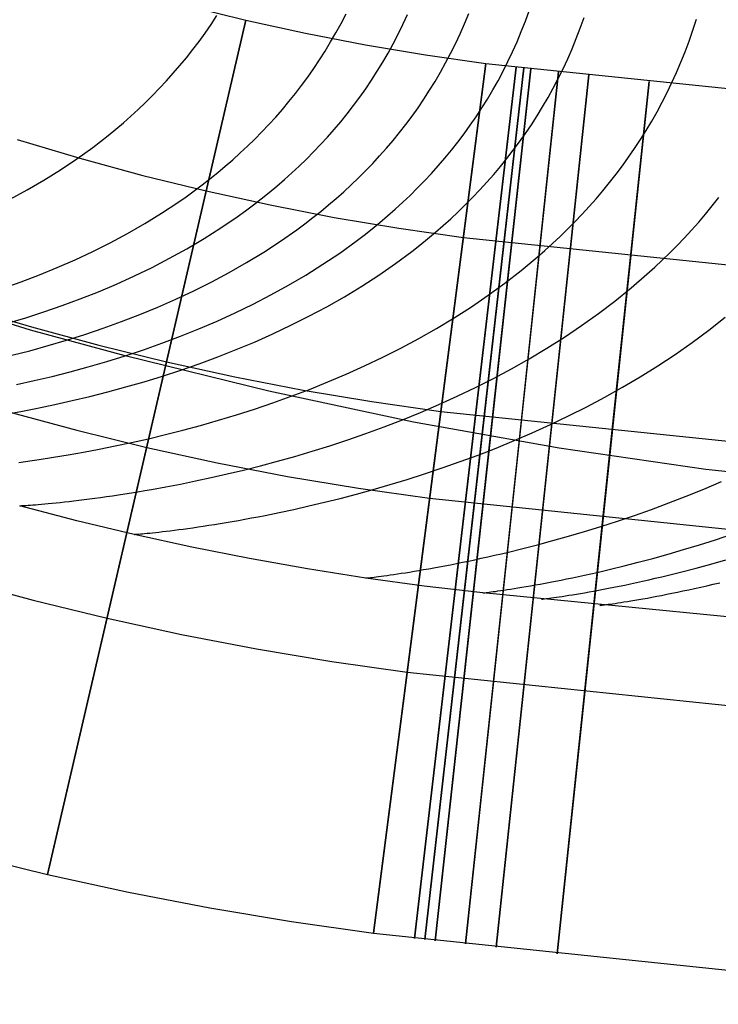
# Model space of a CAD drawing. Extents: x -310 to 431, y -269 to 264.
# Tile 7 of 64: x -209 to -189, y -260 to -232. Entities that reach past the tile are written whole.
import ezdxf

# ---------------------------------------------------------------- set-up
doc = ezdxf.new("R2010")
doc.units = 0
doc.layers.add('PREDEFINITO', color=7, linetype='CONTINUOUS')

msp = doc.modelspace()

# ---------------------------------------------------------------- linework, layer by layer
at = {"layer": 'PREDEFINITO'}
for p, q in [((-204.46, -231.449, 430), (-202.771, -231.863, 430)), ((-204.46, -231.449, 393), (-202.771, -231.863, 393)), ((-204.46, -231.449, 411.5), (-202.771, -231.863, 411.5)), ((-203.765, -231.987, 460.11), (-203.6, -231.737, 460.157)), ((-200.056, -231.956, 460.251), (-199.914, -231.682, 460.293)), ((-198.293, -231.988, 460.299), (-198.162, -231.706, 460.338)), ((-196.539, -231.97, 460.346), (-196.419, -231.678, 460.384)), ((-194.804, -231.898, 460.394), (-194.694, -231.598, 460.431)), ((-202.771, -231.863, 393), (-208.421, -256.216, 393)), ((-205.031, -241.604, 430), (-202.771, -231.863, 430)), ((-203.934, -232.232, 460.063), (-203.765, -231.987, 460.11)), ((-202.771, -231.863, 430), (-201.072, -232.235, 430)), ((-202.771, -231.863, 393), (-201.072, -232.235, 393)), ((-202.771, -231.863, 411.5), (-201.072, -232.235, 411.5)), ((-202.771, -231.863, 430), (-202.771, -231.863, 393)), ((-200.203, -232.224, 460.208), (-200.056, -231.956, 460.251)), ((-198.43, -232.265, 460.257), (-198.293, -231.988, 460.299)), ((-196.665, -232.256, 460.306), (-196.539, -231.97, 460.346)), ((-194.919, -232.193, 460.355), (-194.804, -231.898, 460.394)), ((-193.238, -232.093, 460.403), (-193.13, -231.79, 460.44)), ((-190.027, -232.154, 460.458), (-189.925, -231.841, 460.495)), ((-204.107, -232.472, 460.013), (-203.934, -232.232, 460.063)), ((-201.072, -232.235, 430), (-199.364, -232.565, 430)), ((-201.072, -232.235, 393), (-199.364, -232.565, 393)), ((-201.072, -232.235, 411.5), (-199.364, -232.565, 411.5)), ((-200.354, -232.487, 460.164), (-200.203, -232.224, 460.208)), ((-198.572, -232.537, 460.214), (-198.43, -232.265, 460.257)), ((-196.797, -232.537, 460.264), (-196.665, -232.256, 460.306)), ((-195.041, -232.482, 460.315), (-194.919, -232.193, 460.355)), ((-193.352, -232.39, 460.364), (-193.238, -232.093, 460.403)), ((-190.135, -232.462, 460.42), (-190.027, -232.154, 460.458)), ((-204.285, -232.706, 459.962), (-204.107, -232.472, 460.013)), ((-200.511, -232.745, 460.118), (-200.354, -232.487, 460.164)), ((-199.364, -232.565, 430), (-197.65, -232.852, 430)), ((-199.364, -232.565, 393), (-197.65, -232.852, 393)), ((-199.364, -232.565, 411.5), (-197.65, -232.852, 411.5)), ((-198.719, -232.804, 460.17), (-198.572, -232.537, 460.214)), ((-196.934, -232.812, 460.221), (-196.797, -232.537, 460.264)), ((-195.168, -232.767, 460.273), (-195.041, -232.482, 460.315)), ((-193.473, -232.683, 460.324), (-193.352, -232.39, 460.364)), ((-190.248, -232.764, 460.381), (-190.135, -232.462, 460.42)), ((-204.466, -232.936, 459.909), (-204.285, -232.706, 459.962)), ((-200.672, -232.997, 460.07), (-200.511, -232.745, 460.118)), ((-198.871, -233.066, 460.124), (-198.719, -232.804, 460.17)), ((-197.65, -232.852, 430), (-195.93, -233.097, 430)), ((-197.65, -232.852, 393), (-195.93, -233.097, 393)), ((-197.65, -232.852, 411.5), (-195.93, -233.097, 411.5)), ((-197.076, -233.083, 460.177), (-196.934, -232.812, 460.221)), ((-195.3, -233.046, 460.23), (-195.168, -232.767, 460.273)), ((-193.598, -232.971, 460.282), (-193.473, -232.683, 460.324)), ((-190.368, -233.062, 460.34), (-190.248, -232.764, 460.381)), ((-204.84, -233.38, 459.798), (-204.651, -233.161, 459.854)), ((-204.651, -233.161, 459.854), (-204.466, -232.936, 459.909)), ((-200.838, -233.245, 460.021), (-200.672, -232.997, 460.07)), ((-195.93, -233.097, 393), (-199.136, -257.89, 393)), ((-199.028, -233.323, 460.076), (-198.871, -233.066, 460.124)), ((-197.224, -233.349, 460.131), (-197.076, -233.083, 460.177)), ((-197.212, -243.014, 430), (-195.93, -233.097, 430)), ((-195.93, -233.097, 430), (-177.255, -235.032, 430)), ((-195.93, -233.097, 393), (-177.255, -235.032, 393)), ((-195.93, -233.097, 411.5), (-177.255, -235.032, 411.5)), ((-195.93, -233.097, 430), (-195.93, -233.097, 393)), ((-195.438, -233.321, 460.186), (-195.3, -233.046, 460.23)), ((-193.73, -233.253, 460.239), (-193.598, -232.971, 460.282)), ((-190.494, -233.355, 460.298), (-190.368, -233.062, 460.34)), ((-205.033, -233.595, 459.74), (-204.84, -233.38, 459.798)), ((-201.008, -233.488, 459.97), (-200.838, -233.245, 460.021)), ((-199.189, -233.574, 460.027), (-199.028, -233.323, 460.076)), ((-195.065, -233.203, 393), (-197.965, -258.034, 393)), ((-194.851, -233.228, 393), (-197.672, -258.068, 393)), ((-194.646, -233.251, 393), (-197.379, -258.101, 393)), ((-197.376, -233.609, 460.083), (-197.224, -233.349, 460.131)), ((-193.856, -233.335, 393), (-196.509, -258.194, 393)), ((-196.225, -243.135, 430), (-195.065, -233.203, 430)), ((-195.979, -243.164, 430), (-194.851, -233.228, 430)), ((-195.739, -243.191, 430), (-194.646, -233.251, 430)), ((-192.997, -233.427, 393), (-195.638, -258.287, 393)), ((-195.582, -233.59, 460.14), (-195.438, -233.321, 460.186)), ((-195.065, -233.203, 430), (-195.065, -233.203, 393)), ((-194.917, -243.279, 430), (-193.856, -233.335, 430)), ((-194.851, -233.228, 430), (-194.851, -233.228, 393)), ((-194.646, -233.251, 430), (-194.646, -233.251, 393)), ((-194.053, -243.371, 430), (-192.997, -233.427, 430)), ((-193.867, -233.53, 460.195), (-193.73, -233.253, 460.239)), ((-193.856, -233.335, 430), (-193.856, -233.335, 393)), ((-192.997, -233.427, 430), (-192.997, -233.427, 393)), ((-190.625, -233.642, 460.255), (-190.494, -233.355, 460.298)), ((-205.229, -233.806, 459.68), (-205.033, -233.595, 459.74)), ((-201.361, -233.958, 459.863), (-201.182, -233.726, 459.917)), ((-201.182, -233.726, 459.917), (-201.008, -233.488, 459.97)), ((-199.356, -233.821, 459.976), (-199.189, -233.574, 460.027)), ((-197.534, -233.865, 460.034), (-197.376, -233.609, 460.083)), ((-195.731, -233.854, 460.092), (-195.582, -233.59, 460.14)), ((-194.01, -233.803, 460.149), (-193.867, -233.53, 460.195)), ((-191.279, -233.609, 393), (-193.897, -258.471, 393)), ((-192.326, -243.554, 430), (-191.279, -233.609, 430)), ((-191.279, -233.609, 430), (-191.279, -233.609, 393)), ((-190.761, -233.925, 460.21), (-190.625, -233.642, 460.255)), ((-205.631, -234.212, 459.554), (-205.429, -234.011, 459.618)), ((-205.429, -234.011, 459.618), (-205.229, -233.806, 459.68)), ((-201.544, -234.186, 459.807), (-201.361, -233.958, 459.863)), ((-199.527, -234.063, 459.923), (-199.356, -233.821, 459.976)), ((-197.696, -234.115, 459.983), (-197.534, -233.865, 460.034)), ((-195.885, -234.113, 460.043), (-195.731, -233.854, 460.092)), ((-194.158, -234.07, 460.101), (-194.01, -233.803, 460.149)), ((-190.903, -234.203, 460.164), (-190.761, -233.925, 460.21)), ((-205.838, -234.408, 459.489), (-205.631, -234.212, 459.554)), ((-201.731, -234.41, 459.749), (-201.544, -234.186, 459.807)), ((-199.881, -234.532, 459.813), (-199.702, -234.299, 459.869)), ((-199.702, -234.299, 459.869), (-199.527, -234.063, 459.923)), ((-197.863, -234.361, 459.931), (-197.696, -234.115, 459.983)), ((-196.044, -234.368, 459.993), (-195.885, -234.113, 460.043)), ((-194.311, -234.333, 460.052), (-194.158, -234.07, 460.101)), ((-191.051, -234.477, 460.117), (-190.903, -234.203, 460.164)), ((-206.047, -234.6, 459.421), (-205.838, -234.408, 459.489)), ((-201.921, -234.628, 459.69), (-201.731, -234.41, 459.749)), ((-200.065, -234.759, 459.756), (-199.881, -234.532, 459.813)), ((-198.035, -234.602, 459.877), (-197.863, -234.361, 459.931)), ((-196.208, -234.618, 459.941), (-196.044, -234.368, 459.993)), ((-194.632, -234.844, 459.95), (-194.469, -234.591, 460.002)), ((-194.469, -234.591, 460.002), (-194.311, -234.333, 460.052)), ((-191.203, -234.745, 460.068), (-191.051, -234.477, 460.117)), ((-206.474, -234.97, 459.281), (-206.259, -234.787, 459.352)), ((-206.259, -234.787, 459.352), (-206.047, -234.6, 459.421)), ((-202.314, -235.051, 459.565), (-202.116, -234.842, 459.628)), ((-202.116, -234.842, 459.628), (-201.921, -234.628, 459.69)), ((-200.253, -234.981, 459.697), (-200.065, -234.759, 459.756)), ((-198.392, -235.069, 459.764), (-198.211, -234.838, 459.822)), ((-198.211, -234.838, 459.822), (-198.035, -234.602, 459.877)), ((-196.55, -235.102, 459.831), (-196.376, -234.862, 459.887)), ((-196.376, -234.862, 459.887), (-196.208, -234.618, 459.941)), ((-194.799, -235.093, 459.896), (-194.632, -234.844, 459.95)), ((-191.36, -235.009, 460.017), (-191.203, -234.745, 460.068)), ((-206.913, -235.322, 459.133), (-206.692, -235.148, 459.208)), ((-206.692, -235.148, 459.208), (-206.474, -234.97, 459.281)), ((-202.516, -235.256, 459.501), (-202.314, -235.051, 459.565)), ((-200.445, -235.199, 459.636), (-200.253, -234.981, 459.697)), ((-198.577, -235.296, 459.705), (-198.392, -235.069, 459.764)), ((-196.728, -235.338, 459.774), (-196.55, -235.102, 459.831)), ((-194.972, -235.336, 459.841), (-194.799, -235.093, 459.896)), ((-191.523, -235.268, 459.965), (-191.36, -235.009, 460.017)), ((-209.292, -235.269, 430), (-207.508, -235.802, 430)), ((-207.137, -235.492, 459.056), (-206.913, -235.322, 459.133)), ((-202.721, -235.456, 459.434), (-202.516, -235.256, 459.501)), ((-200.84, -235.621, 459.509), (-200.641, -235.413, 459.573)), ((-200.641, -235.413, 459.573), (-200.445, -235.199, 459.636)), ((-198.766, -235.518, 459.645), (-198.577, -235.296, 459.705)), ((-196.91, -235.569, 459.715), (-196.728, -235.338, 459.774)), ((-195.149, -235.575, 459.784), (-194.972, -235.336, 459.841)), ((-191.69, -235.523, 459.912), (-191.523, -235.268, 459.965)), ((-207.591, -235.818, 458.897), (-207.362, -235.657, 458.977)), ((-207.362, -235.657, 458.977), (-207.137, -235.492, 459.056)), ((-203.142, -235.842, 459.295), (-202.93, -235.651, 459.365)), ((-202.93, -235.651, 459.365), (-202.721, -235.456, 459.434)), ((-201.044, -235.826, 459.442), (-200.84, -235.621, 459.509)), ((-198.959, -235.735, 459.582), (-198.766, -235.518, 459.645)), ((-197.097, -235.795, 459.655), (-196.91, -235.569, 459.715)), ((-195.331, -235.81, 459.725), (-195.149, -235.575, 459.784)), ((-191.862, -235.773, 459.856), (-191.69, -235.523, 459.912)), ((-208.054, -236.128, 458.729), (-207.591, -235.818, 458.897)), ((-207.508, -235.802, 430), (-205.71, -236.29, 430)), ((-203.357, -236.029, 459.223), (-203.142, -235.842, 459.295)), ((-201.25, -236.025, 459.374), (-201.044, -235.826, 459.442)), ((-199.357, -236.157, 459.452), (-199.156, -235.948, 459.518)), ((-199.156, -235.948, 459.518), (-198.959, -235.735, 459.582)), ((-197.287, -236.016, 459.593), (-197.097, -235.795, 459.655)), ((-195.517, -236.039, 459.665), (-195.331, -235.81, 459.725)), ((-192.038, -236.018, 459.8), (-191.862, -235.773, 459.856)), ((-208.526, -236.422, 458.553), (-208.054, -236.128, 458.729)), ((-203.796, -236.389, 459.073), (-203.575, -236.211, 459.149)), ((-203.575, -236.211, 459.149), (-203.357, -236.029, 459.223)), ((-201.674, -236.411, 459.232), (-201.46, -236.221, 459.304)), ((-201.46, -236.221, 459.304), (-201.25, -236.025, 459.374)), ((-199.562, -236.361, 459.384), (-199.357, -236.157, 459.452)), ((-197.681, -236.446, 459.463), (-197.482, -236.233, 459.529)), ((-197.482, -236.233, 459.529), (-197.287, -236.016, 459.593)), ((-195.901, -236.486, 459.539), (-195.707, -236.265, 459.603)), ((-195.707, -236.265, 459.603), (-195.517, -236.039, 459.665)), ((-192.405, -236.495, 459.681), (-192.219, -236.259, 459.741)), ((-192.219, -236.259, 459.741), (-192.038, -236.018, 459.8)), ((-209.005, -236.7, 458.369), (-208.526, -236.422, 458.553)), ((-205.71, -236.29, 430), (-203.901, -236.734, 430)), ((-204.019, -236.563, 458.995), (-203.796, -236.389, 459.073)), ((-201.89, -236.598, 459.158), (-201.674, -236.411, 459.232)), ((-199.77, -236.56, 459.314), (-199.562, -236.361, 459.384)), ((-197.884, -236.654, 459.396), (-197.681, -236.446, 459.463)), ((-196.099, -236.702, 459.474), (-195.901, -236.486, 459.539)), ((-192.594, -236.727, 459.62), (-192.405, -236.495, 459.681)), ((-209.491, -236.963, 458.176), (-209.005, -236.7, 458.369)), ((-204.475, -236.898, 458.833), (-204.246, -236.733, 458.915)), ((-204.246, -236.733, 458.915), (-204.019, -236.563, 458.995)), ((-203.901, -236.734, 430), (-202.081, -237.132, 430)), ((-202.332, -236.958, 459.005), (-202.11, -236.78, 459.083)), ((-202.11, -236.78, 459.083), (-201.89, -236.598, 459.158)), ((-200.197, -236.946, 459.17), (-199.982, -236.755, 459.243)), ((-199.982, -236.755, 459.243), (-199.77, -236.56, 459.314)), ((-198.09, -236.858, 459.326), (-197.884, -236.654, 459.396)), ((-196.301, -236.914, 459.407), (-196.099, -236.702, 459.474)), ((-192.787, -236.955, 459.556), (-192.594, -236.727, 459.62)), ((-205.177, -237.37, 458.575), (-204.707, -237.06, 458.749)), ((-204.707, -237.06, 458.749), (-204.475, -236.898, 458.833)), ((-202.558, -237.132, 458.926), (-202.332, -236.958, 459.005)), ((-200.415, -237.133, 459.094), (-200.197, -236.946, 459.17)), ((-198.514, -237.252, 459.182), (-198.3, -237.057, 459.255)), ((-198.3, -237.057, 459.255), (-198.09, -236.858, 459.326)), ((-196.507, -237.122, 459.338), (-196.301, -236.914, 459.407)), ((-192.985, -237.178, 459.491), (-192.787, -236.955, 459.556)), ((-189.475, -237.159, 459.632), (-189.286, -236.922, 459.694)), ((-205.655, -237.665, 458.392), (-205.177, -237.37, 458.575)), ((-203.017, -237.468, 458.761), (-202.786, -237.302, 458.844)), ((-202.786, -237.302, 458.844), (-202.558, -237.132, 458.926)), ((-202.081, -237.132, 430), (-200.251, -237.486, 430)), ((-200.86, -237.494, 458.938), (-200.636, -237.315, 459.017)), ((-200.636, -237.315, 459.017), (-200.415, -237.133, 459.094)), ((-198.731, -237.443, 459.107), (-198.514, -237.252, 459.182)), ((-196.93, -237.525, 459.194), (-196.717, -237.325, 459.267)), ((-196.717, -237.325, 459.267), (-196.507, -237.122, 459.338)), ((-193.391, -237.612, 459.356), (-193.186, -237.397, 459.425)), ((-193.186, -237.397, 459.425), (-192.985, -237.178, 459.491)), ((-189.863, -237.622, 459.504), (-189.667, -237.393, 459.569)), ((-189.667, -237.393, 459.569), (-189.475, -237.159, 459.632)), ((-206.141, -237.945, 458.202), (-205.655, -237.665, 458.392)), ((-203.486, -237.787, 458.587), (-203.017, -237.468, 458.761)), ((-201.318, -237.838, 458.774), (-201.088, -237.668, 458.857)), ((-201.088, -237.668, 458.857), (-200.86, -237.494, 458.938)), ((-200.251, -237.486, 430), (-198.414, -237.793, 430)), ((-199.174, -237.813, 458.952), (-198.951, -237.63, 459.031)), ((-198.951, -237.63, 459.031), (-198.731, -237.443, 459.107)), ((-197.146, -237.72, 459.12), (-196.93, -237.525, 459.194)), ((-193.6, -237.822, 459.286), (-193.391, -237.612, 459.356)), ((-190.064, -237.846, 459.438), (-189.863, -237.622, 459.504)), ((-206.635, -238.21, 458.002), (-206.141, -237.945, 458.202)), ((-203.964, -238.091, 458.406), (-203.486, -237.787, 458.587)), ((-201.785, -238.166, 458.602), (-201.318, -237.838, 458.774)), ((-199.401, -237.991, 458.871), (-199.174, -237.813, 458.952)), ((-198.414, -237.793, 430), (-196.571, -238.055, 430)), ((-197.589, -238.097, 458.965), (-197.366, -237.91, 459.043)), ((-197.366, -237.91, 459.043), (-197.146, -237.72, 459.12)), ((-193.812, -238.029, 459.214), (-193.6, -237.822, 459.286)), ((-190.268, -238.067, 459.369), (-190.064, -237.846, 459.438)), ((-207.134, -238.46, 457.794), (-206.635, -238.21, 458.002)), ((-204.45, -238.379, 458.216), (-203.964, -238.091, 458.406)), ((-202.263, -238.478, 458.421), (-201.785, -238.166, 458.602)), ((-200.096, -238.503, 458.617), (-199.63, -238.166, 458.789)), ((-199.63, -238.166, 458.789), (-199.401, -237.991, 458.871)), ((-197.814, -238.28, 458.885), (-197.589, -238.097, 458.965)), ((-196.571, -238.055, 430), (-177.741, -240.009, 430)), ((-194.247, -238.429, 459.064), (-194.028, -238.231, 459.14)), ((-194.028, -238.231, 459.14), (-193.812, -238.029, 459.214)), ((-190.475, -238.283, 459.299), (-190.268, -238.067, 459.369)), ((-207.638, -238.696, 457.577), (-207.134, -238.46, 457.794)), ((-204.944, -238.653, 458.018), (-204.45, -238.379, 458.216)), ((-202.749, -238.775, 458.233), (-202.263, -238.478, 458.421)), ((-200.573, -238.824, 458.438), (-200.096, -238.503, 458.617)), ((-198.509, -238.804, 458.632), (-198.043, -238.459, 458.802)), ((-198.043, -238.459, 458.802), (-197.814, -238.28, 458.885)), ((-194.469, -238.623, 458.986), (-194.247, -238.429, 459.064)), ((-190.901, -238.704, 459.154), (-190.686, -238.496, 459.227)), ((-190.686, -238.496, 459.227), (-190.475, -238.283, 459.299)), ((-208.146, -238.918, 457.351), (-207.638, -238.696, 457.577)), ((-205.444, -238.911, 457.811), (-204.944, -238.653, 458.018)), ((-203.243, -239.057, 458.035), (-202.749, -238.775, 458.233)), ((-198.985, -239.134, 458.453), (-198.509, -238.804, 458.632)), ((-194.922, -239, 458.825), (-194.469, -238.623, 458.986)), ((-191.118, -238.908, 459.078), (-190.901, -238.704, 459.154)), ((-208.658, -239.127, 457.116), (-208.146, -238.918, 457.351)), ((-205.95, -239.156, 457.595), (-205.444, -238.911, 457.811)), ((-203.744, -239.325, 457.829), (-203.243, -239.057, 458.035)), ((-201.059, -239.13, 458.25), (-200.573, -238.824, 458.438)), ((-195.386, -239.36, 458.656), (-194.922, -239, 458.825)), ((-191.339, -239.108, 459.001), (-191.118, -238.908, 459.078)), ((-209.687, -239.507, 456.617), (-209.172, -239.323, 456.871)), ((-209.172, -239.323, 456.871), (-208.658, -239.127, 457.116)), ((-206.46, -239.387, 457.37), (-205.95, -239.156, 457.595)), ((-204.251, -239.578, 457.614), (-203.744, -239.325, 457.829)), ((-201.553, -239.421, 458.054), (-201.059, -239.13, 458.25)), ((-199.47, -239.448, 458.266), (-198.985, -239.134, 458.453)), ((-195.86, -239.705, 458.479), (-195.386, -239.36, 458.656)), ((-191.789, -239.497, 458.841), (-191.339, -239.108, 459.001)), ((-207.49, -239.809, 456.892), (-206.974, -239.604, 457.136)), ((-206.974, -239.604, 457.136), (-206.46, -239.387, 457.37)), ((-204.763, -239.818, 457.39), (-204.251, -239.578, 457.614)), ((-202.055, -239.698, 457.849), (-201.553, -239.421, 458.054)), ((-199.964, -239.748, 458.071), (-199.47, -239.448, 458.266)), ((-192.251, -239.87, 458.672), (-191.789, -239.497, 458.841)), ((-208.909, -240.701, 455.84), (-211.576, -239.877, 455.807)), ((-208.009, -240.001, 456.639), (-207.49, -239.809, 456.892)), ((-205.279, -240.044, 457.157), (-204.763, -239.818, 457.39)), ((-202.562, -239.96, 457.635), (-202.055, -239.698, 457.849)), ((-200.465, -240.034, 457.867), (-199.964, -239.748, 458.071)), ((-196.344, -240.036, 458.293), (-195.86, -239.705, 458.479)), ((-192.723, -240.228, 458.496), (-192.251, -239.87, 458.672)), ((-210.782, -240.042, 440), (-208.878, -240.61, 440)), ((-210.782, -240.042, 430), (-208.878, -240.61, 430)), ((-210.782, -240.042, 435), (-208.878, -240.61, 435)), ((-209.048, -240.349, 456.103), (-208.528, -240.181, 456.376)), ((-208.528, -240.181, 456.376), (-208.009, -240.001, 456.639)), ((-205.798, -240.257, 456.914), (-205.279, -240.044, 457.157)), ((-203.076, -240.209, 457.412), (-202.562, -239.96, 457.635)), ((-200.973, -240.305, 457.654), (-200.465, -240.034, 457.867)), ((-196.836, -240.351, 458.1), (-196.344, -240.036, 458.293)), ((-209.567, -240.505, 455.82), (-209.048, -240.349, 456.103)), ((-206.842, -240.646, 456.4), (-206.319, -240.458, 456.662)), ((-206.319, -240.458, 456.662), (-205.798, -240.257, 456.914)), ((-204.114, -240.666, 456.938), (-203.593, -240.444, 457.18)), ((-203.593, -240.444, 457.18), (-203.076, -240.209, 457.412)), ((-201.485, -240.562, 457.432), (-200.973, -240.305, 457.654)), ((-197.335, -240.652, 457.897), (-196.836, -240.351, 458.1)), ((-193.203, -240.572, 458.312), (-192.723, -240.228, 458.496)), ((-189.573, -240.7, 458.506), (-189.105, -240.332, 458.682)), ((-206.215, -241.432, 455.874), (-208.909, -240.701, 455.84)), ((-208.878, -240.61, 440), (-206.961, -241.131, 440)), ((-208.878, -240.61, 430), (-206.961, -241.131, 430)), ((-208.878, -240.61, 435), (-206.961, -241.131, 435)), ((-207.365, -240.823, 456.128), (-206.842, -240.646, 456.4)), ((-204.638, -240.875, 456.687), (-204.114, -240.666, 456.938)), ((-202.003, -240.806, 457.201), (-201.485, -240.562, 457.432)), ((-197.84, -240.94, 457.686), (-197.335, -240.652, 457.897)), ((-193.693, -240.9, 458.119), (-193.203, -240.572, 458.312)), ((-190.051, -241.054, 458.323), (-189.573, -240.7, 458.506)), ((-208.409, -241.142, 455.554), (-207.888, -240.988, 455.846)), ((-207.888, -240.988, 455.846), (-207.365, -240.823, 456.128)), ((-205.163, -241.073, 456.426), (-204.638, -240.875, 456.687)), ((-203.048, -241.256, 456.71), (-202.524, -241.038, 456.96)), ((-202.524, -241.038, 456.96), (-202.003, -240.806, 457.201)), ((-198.351, -241.213, 457.466), (-197.84, -240.94, 457.686)), ((-194.189, -241.215, 457.918), (-193.693, -240.9, 458.119)), ((-209.443, -241.417, 454.937), (-208.928, -241.285, 455.251)), ((-208.928, -241.285, 455.251), (-208.409, -241.142, 455.554)), ((-206.961, -241.131, 440), (-205.031, -241.604, 440)), ((-206.961, -241.131, 430), (-205.031, -241.604, 430)), ((-206.961, -241.131, 435), (-205.031, -241.604, 435)), ((-206.215, -241.432, 455.874), (-205.689, -241.258, 456.155)), ((-205.689, -241.258, 456.155), (-205.163, -241.073, 456.426)), ((-203.573, -241.462, 456.45), (-203.048, -241.256, 456.71)), ((-198.867, -241.473, 457.236), (-198.351, -241.213, 457.466)), ((-194.692, -241.515, 457.708), (-194.189, -241.215, 457.918)), ((-190.536, -241.393, 458.13), (-190.051, -241.054, 458.323)), ((-208.421, -256.216, 440), (-205.031, -241.604, 440)), ((-207.262, -241.746, 455.28), (-206.739, -241.594, 455.582)), ((-206.739, -241.594, 455.582), (-206.215, -241.432, 455.874)), ((-202.119, -242.442, 455.935), (-206.215, -241.432, 455.874)), ((-205.031, -241.604, 440), (-203.09, -242.03, 440)), ((-205.031, -241.604, 430), (-203.09, -242.03, 430)), ((-205.031, -241.604, 435), (-203.09, -242.03, 435)), ((-205.031, -241.604, 440), (-205.031, -241.604, 430)), ((-204.099, -241.656, 456.18), (-203.573, -241.462, 456.45)), ((-199.386, -241.721, 456.997), (-198.867, -241.473, 457.236)), ((-195.2, -241.802, 457.489), (-194.692, -241.515, 457.708)), ((-191.029, -241.718, 457.93), (-190.536, -241.393, 458.13)), ((-208.296, -242.018, 454.644), (-207.781, -241.887, 454.967)), ((-207.781, -241.887, 454.967), (-207.262, -241.746, 455.28)), ((-205.15, -242.01, 455.609), (-204.625, -241.838, 455.899)), ((-204.625, -241.838, 455.899), (-204.099, -241.656, 456.18)), ((-199.908, -241.955, 456.748), (-199.386, -241.721, 456.997)), ((-195.713, -242.076, 457.26), (-195.2, -241.802, 457.489)), ((-191.529, -242.03, 457.72), (-191.029, -241.718, 457.93)), ((-209.31, -242.252, 453.963), (-208.806, -242.139, 454.309)), ((-208.806, -242.139, 454.309), (-208.296, -242.018, 454.644)), ((-206.191, -242.32, 454.995), (-205.672, -242.17, 455.307)), ((-205.672, -242.17, 455.307), (-205.15, -242.01, 455.609)), ((-203.09, -242.03, 440), (-201.138, -242.406, 440)), ((-203.09, -242.03, 430), (-201.138, -242.406, 430)), ((-203.09, -242.03, 435), (-201.138, -242.406, 435)), ((-200.431, -242.177, 456.49), (-199.908, -241.955, 456.748)), ((-196.229, -242.337, 457.023), (-195.713, -242.076, 457.26)), ((-192.033, -242.328, 457.502), (-191.529, -242.03, 457.72)), ((-206.707, -242.459, 454.673), (-206.191, -242.32, 454.995)), ((-197.992, -243.319, 455.975), (-202.119, -242.442, 455.935)), ((-201.479, -242.586, 455.942), (-200.956, -242.387, 456.221)), ((-201.138, -242.406, 440), (-199.179, -242.735, 440)), ((-201.138, -242.406, 430), (-199.179, -242.735, 430)), ((-201.138, -242.406, 435), (-199.179, -242.735, 435)), ((-200.956, -242.387, 456.221), (-200.431, -242.177, 456.49)), ((-196.748, -242.585, 456.775), (-196.229, -242.337, 457.023)), ((-192.543, -242.612, 457.274), (-192.033, -242.328, 457.502)), ((-208.219, -242.821, 453.636), (-207.722, -242.709, 453.993)), ((-207.722, -242.709, 453.993), (-207.217, -242.589, 454.338)), ((-207.217, -242.589, 454.338), (-206.707, -242.459, 454.673)), ((-202.002, -242.773, 455.653), (-201.479, -242.586, 455.942)), ((-197.269, -242.82, 456.518), (-196.748, -242.585, 456.775)), ((-193.055, -242.884, 457.037), (-192.543, -242.612, 457.274)), ((-209.19, -243.017, 452.887), (-208.709, -242.923, 453.268)), ((-208.709, -242.923, 453.268), (-208.219, -242.821, 453.636)), ((-203.04, -243.114, 455.043), (-202.523, -242.949, 455.353)), ((-202.523, -242.949, 455.353), (-202.002, -242.773, 455.653)), ((-199.179, -242.735, 440), (-197.212, -243.014, 440)), ((-199.179, -242.735, 430), (-197.212, -243.014, 430)), ((-199.179, -242.735, 435), (-197.212, -243.014, 435)), ((-197.79, -243.044, 456.25), (-197.269, -242.82, 456.518)), ((-193.571, -243.143, 456.791), (-193.055, -242.884, 457.037)), ((-209.661, -243.103, 452.495), (-209.19, -243.017, 452.887)), ((-209.563, -243.015, 393), (-207.586, -243.552, 393)), ((-204.062, -243.415, 454.388), (-203.554, -243.269, 454.721)), ((-203.554, -243.269, 454.721), (-203.04, -243.114, 455.043)), ((-199.136, -257.89, 440), (-197.212, -243.014, 440)), ((-198.831, -243.457, 455.685), (-198.311, -243.256, 455.973)), ((-198.311, -243.256, 455.973), (-197.79, -243.044, 456.25)), ((-197.965, -258.034, 440), (-196.225, -243.135, 440)), ((-197.672, -258.068, 440), (-195.979, -243.164, 440)), ((-197.379, -258.101, 440), (-195.739, -243.191, 440)), ((-197.212, -243.014, 440), (-178.228, -244.985, 440)), ((-197.212, -243.014, 430), (-178.228, -244.985, 430)), ((-197.212, -243.014, 435), (-178.228, -244.985, 435)), ((-197.212, -243.014, 440), (-197.212, -243.014, 430)), ((-196.509, -258.194, 440), (-194.917, -243.279, 440)), ((-196.225, -243.135, 440), (-196.225, -243.135, 430)), ((-195.979, -243.164, 440), (-195.979, -243.164, 430)), ((-195.739, -243.191, 440), (-195.739, -243.191, 430)), ((-194.917, -243.279, 440), (-194.917, -243.279, 430)), ((-194.088, -243.39, 456.534), (-193.571, -243.143, 456.791)), ((-207.586, -243.552, 393), (-205.596, -244.04, 393)), ((-205.061, -243.676, 453.688), (-204.565, -243.55, 454.044)), ((-204.565, -243.55, 454.044), (-204.062, -243.415, 454.388)), ((-199.349, -243.646, 455.386), (-198.831, -243.457, 455.685)), ((-193.839, -244.062, 455.995), (-197.992, -243.319, 455.975)), ((-195.638, -258.287, 440), (-194.053, -243.371, 440)), ((-194.606, -243.624, 456.268), (-194.088, -243.39, 456.534)), ((-194.053, -243.371, 440), (-194.053, -243.371, 430)), ((-193.897, -258.471, 440), (-192.326, -243.554, 440)), ((-192.326, -243.554, 440), (-192.326, -243.554, 430)), ((-206.028, -243.901, 452.94), (-205.549, -243.793, 453.32)), ((-205.549, -243.793, 453.32), (-205.061, -243.676, 453.688)), ((-200.374, -243.993, 454.756), (-199.864, -243.825, 455.076)), ((-199.864, -243.825, 455.076), (-199.349, -243.646, 455.386)), ((-195.639, -244.059, 455.704), (-195.123, -243.847, 455.991)), ((-195.123, -243.847, 455.991), (-194.606, -243.624, 456.268)), ((-207.403, -244.177, 451.727), (-206.956, -244.093, 452.144)), ((-206.956, -244.093, 452.144), (-206.497, -244.001, 452.548)), ((-206.497, -244.001, 452.548), (-206.028, -243.901, 452.94)), ((-205.596, -244.04, 393), (-203.594, -244.478, 393)), ((-200.88, -244.151, 454.424), (-200.374, -243.993, 454.756)), ((-196.154, -244.259, 455.406), (-195.639, -244.059, 455.704)), ((-189.664, -244.669, 455.994), (-193.839, -244.062, 455.995)), ((-208.863, -244.416, 450.165), (-208.665, -244.387, 450.398)), ((-208.665, -244.387, 450.398), (-208.259, -244.324, 450.854)), ((-208.259, -244.324, 450.854), (-207.838, -244.254, 451.297)), ((-207.838, -244.254, 451.297), (-207.403, -244.177, 451.727)), ((-201.873, -244.437, 453.725), (-201.38, -244.299, 454.08)), ((-201.38, -244.299, 454.08), (-200.88, -244.151, 454.424)), ((-196.665, -244.448, 455.097), (-196.154, -244.259, 455.406)), ((-209.246, -244.47, 449.688), (-209.056, -244.444, 449.928)), ((-209.056, -244.444, 449.928), (-208.863, -244.416, 450.165)), ((-203.594, -244.478, 393), (-201.582, -244.867, 393)), ((-203.302, -244.799, 452.587), (-202.835, -244.687, 452.978)), ((-202.835, -244.687, 452.978), (-202.358, -244.567, 453.358)), ((-202.358, -244.567, 453.358), (-201.873, -244.437, 453.725)), ((-197.675, -244.796, 454.445), (-197.172, -244.627, 454.777)), ((-197.172, -244.627, 454.777), (-196.665, -244.448, 455.097)), ((-185.471, -245.139, 455.972), (-189.664, -244.669, 455.994)), ((-204.203, -244.998, 451.766), (-203.758, -244.902, 452.183)), ((-203.758, -244.902, 452.183), (-203.302, -244.799, 452.587)), ((-201.582, -244.867, 393), (-199.561, -245.205, 393)), ((-198.661, -245.103, 453.748), (-198.171, -244.954, 454.102)), ((-198.171, -244.954, 454.102), (-197.675, -244.796, 454.445)), ((-205.655, -245.273, 450.203), (-205.458, -245.239, 450.436)), ((-205.458, -245.239, 450.436), (-205.054, -245.166, 450.893)), ((-205.054, -245.166, 450.893), (-204.635, -245.085, 451.336)), ((-204.635, -245.085, 451.336), (-204.203, -244.998, 451.766)), ((-199.616, -245.372, 453.002), (-199.143, -245.242, 453.381)), ((-199.561, -245.205, 393), (-197.533, -245.493, 393)), ((-199.143, -245.242, 453.381), (-198.661, -245.103, 453.748)), ((-190.217, -245.433, 455.098), (-189.714, -245.229, 455.406)), ((-189.714, -245.229, 455.406), (-189.209, -245.015, 455.704)), ((-207.53, -245.548, 447.405), (-207.383, -245.53, 447.678)), ((-207.383, -245.53, 447.678), (-207.232, -245.51, 447.946)), ((-207.232, -245.51, 447.946), (-207.075, -245.49, 448.211)), ((-207.075, -245.49, 448.211), (-206.913, -245.468, 448.473)), ((-206.913, -245.468, 448.473), (-206.747, -245.444, 448.73)), ((-206.747, -245.444, 448.73), (-206.576, -245.42, 448.985)), ((-206.576, -245.42, 448.985), (-206.4, -245.393, 449.235)), ((-206.4, -245.393, 449.235), (-206.22, -245.366, 449.482)), ((-206.22, -245.366, 449.482), (-206.036, -245.336, 449.726)), ((-206.036, -245.336, 449.726), (-205.848, -245.306, 449.966)), ((-205.848, -245.306, 449.966), (-205.655, -245.273, 450.203)), ((-200.533, -245.607, 452.207), (-200.08, -245.494, 452.611)), ((-200.08, -245.494, 452.611), (-199.616, -245.372, 453.002)), ((-197.533, -245.493, 393), (-178.471, -247.473, 393)), ((-190.715, -245.626, 454.778), (-190.217, -245.433, 455.098)), ((-209.219, -245.706, 440.429), (-209.215, -245.705, 440.789)), ((-207.592, -246.13, 440.429), (-209.219, -245.706, 440.429)), ((-209.215, -245.705, 440.789), (-209.203, -245.705, 441.145)), ((-209.203, -245.705, 441.145), (-209.184, -245.704, 441.496)), ((-209.184, -245.704, 441.496), (-209.157, -245.702, 441.844)), ((-209.157, -245.702, 441.844), (-209.123, -245.7, 442.187)), ((-209.123, -245.7, 442.187), (-209.082, -245.698, 442.525)), ((-209.082, -245.698, 442.525), (-209.033, -245.694, 442.86)), ((-209.033, -245.694, 442.86), (-208.978, -245.69, 443.191)), ((-208.978, -245.69, 443.191), (-208.915, -245.686, 443.518)), ((-208.915, -245.686, 443.518), (-208.846, -245.681, 443.84)), ((-208.846, -245.681, 443.84), (-208.77, -245.675, 444.159)), ((-208.77, -245.675, 444.159), (-208.688, -245.668, 444.473)), ((-208.688, -245.668, 444.473), (-208.599, -245.66, 444.784)), ((-208.599, -245.66, 444.784), (-208.504, -245.652, 445.091)), ((-208.504, -245.652, 445.091), (-208.403, -245.642, 445.393)), ((-208.403, -245.642, 445.393), (-208.295, -245.632, 445.692)), ((-208.295, -245.632, 445.692), (-208.182, -245.621, 445.987)), ((-208.182, -245.621, 445.987), (-208.063, -245.608, 446.278)), ((-208.063, -245.608, 446.278), (-207.938, -245.595, 446.566)), ((-207.938, -245.595, 446.566), (-207.807, -245.58, 446.849)), ((-207.807, -245.58, 446.849), (-207.671, -245.565, 447.129)), ((-207.671, -245.565, 447.129), (-207.53, -245.548, 447.405)), ((-201.821, -245.897, 450.917), (-201.405, -245.808, 451.361)), ((-201.405, -245.808, 451.361), (-200.975, -245.711, 451.79)), ((-200.975, -245.711, 451.79), (-200.533, -245.607, 452.207)), ((-191.697, -245.98, 454.105), (-191.209, -245.808, 454.448)), ((-191.209, -245.808, 454.448), (-190.715, -245.626, 454.778)), ((-202.979, -246.121, 449.507), (-202.796, -246.088, 449.75)), ((-202.796, -246.088, 449.75), (-202.609, -246.053, 449.991)), ((-202.609, -246.053, 449.991), (-202.418, -246.017, 450.228)), ((-202.418, -246.017, 450.228), (-202.222, -245.979, 450.461)), ((-202.222, -245.979, 450.461), (-201.821, -245.897, 450.917)), ((-192.179, -246.143, 453.751), (-191.697, -245.98, 454.105)), ((-205.958, -246.522, 440.429), (-207.592, -246.13, 440.429)), ((-204.685, -246.385, 446.585), (-204.556, -246.368, 446.87)), ((-204.556, -246.368, 446.87), (-204.421, -246.35, 447.15)), ((-204.421, -246.35, 447.15), (-204.28, -246.33, 447.427)), ((-204.28, -246.33, 447.427), (-204.135, -246.309, 447.699)), ((-204.135, -246.309, 447.699), (-203.984, -246.286, 447.968)), ((-203.984, -246.286, 447.968), (-203.828, -246.262, 448.234)), ((-203.828, -246.262, 448.234), (-203.668, -246.237, 448.496)), ((-203.668, -246.237, 448.496), (-203.502, -246.21, 448.754)), ((-203.502, -246.21, 448.754), (-203.332, -246.182, 449.008)), ((-203.332, -246.182, 449.008), (-203.158, -246.152, 449.259)), ((-203.158, -246.152, 449.259), (-202.979, -246.121, 449.507)), ((-193.118, -246.439, 453.007), (-192.652, -246.295, 453.385)), ((-192.652, -246.295, 453.385), (-192.179, -246.143, 453.751)), ((-204.316, -246.882, 440.429), (-205.958, -246.522, 440.429)), ((-205.958, -246.522, 440.429), (-205.954, -246.522, 440.791)), ((-205.954, -246.522, 440.791), (-205.942, -246.521, 441.148)), ((-205.942, -246.521, 441.148), (-205.923, -246.519, 441.501)), ((-205.923, -246.519, 441.501), (-205.897, -246.517, 441.849)), ((-205.897, -246.517, 441.849), (-205.863, -246.515, 442.194)), ((-205.863, -246.515, 442.194), (-205.822, -246.511, 442.534)), ((-205.822, -246.511, 442.534), (-205.773, -246.507, 442.87)), ((-205.773, -246.507, 442.87), (-205.718, -246.502, 443.201)), ((-205.718, -246.502, 443.201), (-205.656, -246.496, 443.529)), ((-205.656, -246.496, 443.529), (-205.588, -246.49, 443.853)), ((-205.588, -246.49, 443.853), (-205.512, -246.482, 444.172)), ((-205.512, -246.482, 444.172), (-205.43, -246.474, 444.488)), ((-205.43, -246.474, 444.488), (-205.342, -246.464, 444.799)), ((-205.342, -246.464, 444.799), (-205.248, -246.454, 445.107)), ((-205.248, -246.454, 445.107), (-205.147, -246.442, 445.41)), ((-205.147, -246.442, 445.41), (-205.04, -246.43, 445.71)), ((-205.04, -246.43, 445.71), (-204.928, -246.416, 446.006)), ((-204.928, -246.416, 446.006), (-204.809, -246.401, 446.297)), ((-204.809, -246.401, 446.297), (-204.685, -246.385, 446.585)), ((-194.019, -246.699, 452.213), (-193.574, -246.573, 452.616)), ((-193.574, -246.573, 452.616), (-193.118, -246.439, 453.007)), ((-189.383, -246.672, 453.366), (-188.914, -246.516, 453.732)), ((-202.668, -247.209, 440.429), (-204.316, -246.882, 440.429)), ((-195.285, -247.025, 450.924), (-194.876, -246.924, 451.367)), ((-194.876, -246.924, 451.367), (-194.454, -246.815, 451.796)), ((-194.454, -246.815, 451.796), (-194.019, -246.699, 452.213)), ((-190.296, -246.956, 452.597), (-189.844, -246.819, 452.988)), ((-189.844, -246.819, 452.988), (-189.383, -246.672, 453.366)), ((-201.014, -247.503, 440.429), (-202.668, -247.209, 440.429)), ((-196.244, -247.243, 449.758), (-196.06, -247.203, 449.998)), ((-196.06, -247.203, 449.998), (-195.872, -247.161, 450.235)), ((-195.872, -247.161, 450.235), (-195.68, -247.117, 450.468)), ((-195.68, -247.117, 450.468), (-195.484, -247.072, 450.698)), ((-195.484, -247.072, 450.698), (-195.285, -247.025, 450.924)), ((-191.585, -247.316, 451.349), (-191.167, -247.205, 451.778)), ((-191.167, -247.205, 451.778), (-190.737, -247.085, 452.194)), ((-190.737, -247.085, 452.194), (-190.296, -246.956, 452.597)), ((-199.353, -247.765, 440.429), (-201.014, -247.503, 440.429)), ((-197.703, -247.526, 447.435), (-197.56, -247.501, 447.708)), ((-197.56, -247.501, 447.708), (-197.412, -247.474, 447.977)), ((-197.412, -247.474, 447.977), (-197.259, -247.446, 448.242)), ((-197.259, -247.446, 448.242), (-197.101, -247.416, 448.504)), ((-197.101, -247.416, 448.504), (-196.938, -247.385, 448.762)), ((-196.938, -247.385, 448.762), (-196.771, -247.352, 449.016)), ((-196.771, -247.352, 449.016), (-196.6, -247.317, 449.267)), ((-196.6, -247.317, 449.267), (-196.424, -247.281, 449.514)), ((-196.424, -247.281, 449.514), (-196.244, -247.243, 449.758)), ((-192.381, -247.515, 450.451), (-191.99, -247.42, 450.907)), ((-191.99, -247.42, 450.907), (-191.585, -247.316, 451.349)), ((-190.339, -247.588, 450.894), (-189.936, -247.483, 451.336)), ((-189.936, -247.483, 451.336), (-189.52, -247.371, 451.765)), ((-189.52, -247.371, 451.765), (-189.093, -247.25, 452.181)), ((-197.688, -247.994, 440.429), (-199.353, -247.765, 440.429)), ((-199.353, -247.765, 440.429), (-199.349, -247.765, 440.791)), ((-199.349, -247.765, 440.791), (-199.337, -247.763, 441.149)), ((-199.337, -247.763, 441.149), (-199.319, -247.761, 441.503)), ((-199.319, -247.761, 441.503), (-199.293, -247.759, 441.852)), ((-199.293, -247.759, 441.852), (-199.259, -247.755, 442.197)), ((-199.259, -247.755, 442.197), (-199.219, -247.75, 442.537)), ((-199.219, -247.75, 442.537), (-199.172, -247.745, 442.874)), ((-199.172, -247.745, 442.874), (-199.117, -247.738, 443.206)), ((-199.117, -247.738, 443.206), (-199.056, -247.731, 443.534)), ((-199.056, -247.731, 443.534), (-198.989, -247.722, 443.858)), ((-198.989, -247.722, 443.858), (-198.915, -247.713, 444.178)), ((-198.915, -247.713, 444.178), (-198.834, -247.702, 444.494)), ((-198.834, -247.702, 444.494), (-198.747, -247.69, 444.806)), ((-198.747, -247.69, 444.806), (-198.655, -247.677, 445.114)), ((-198.655, -247.677, 445.114), (-198.556, -247.663, 445.418)), ((-198.556, -247.663, 445.418), (-198.451, -247.647, 445.717)), ((-198.451, -247.647, 445.717), (-198.34, -247.63, 446.013)), ((-198.34, -247.63, 446.013), (-198.224, -247.612, 446.305)), ((-198.224, -247.612, 446.305), (-198.102, -247.593, 446.593)), ((-198.102, -247.593, 446.593), (-197.974, -247.572, 446.878)), ((-197.974, -247.572, 446.878), (-197.841, -247.55, 447.158)), ((-197.841, -247.55, 447.158), (-197.703, -247.526, 447.435)), ((-193.627, -247.792, 448.747), (-193.462, -247.758, 449.001)), ((-193.462, -247.758, 449.001), (-193.292, -247.722, 449.251)), ((-193.292, -247.722, 449.251), (-193.118, -247.684, 449.498)), ((-193.118, -247.684, 449.498), (-192.94, -247.644, 449.742)), ((-192.94, -247.644, 449.742), (-192.757, -247.603, 449.982)), ((-192.757, -247.603, 449.982), (-192.571, -247.56, 450.218)), ((-192.571, -247.56, 450.218), (-192.381, -247.515, 450.451)), ((-191.284, -247.815, 449.73), (-191.103, -247.773, 449.97)), ((-191.103, -247.773, 449.97), (-190.917, -247.73, 450.206)), ((-190.917, -247.73, 450.206), (-190.728, -247.684, 450.439)), ((-190.728, -247.684, 450.439), (-190.339, -247.588, 450.894)), ((-210.934, -247.823, 440), (-208.837, -248.393, 440)), ((-196.018, -248.19, 440.429), (-197.688, -247.994, 440.429)), ((-195.125, -248.065, 445.707), (-195.015, -248.047, 446.002)), ((-195.015, -248.047, 446.002), (-194.9, -248.028, 446.294)), ((-194.9, -248.028, 446.294), (-194.779, -248.008, 446.581)), ((-194.779, -248.008, 446.581), (-194.653, -247.986, 446.865)), ((-194.653, -247.986, 446.865), (-194.521, -247.963, 447.145)), ((-194.521, -247.963, 447.145), (-194.385, -247.938, 447.421)), ((-194.385, -247.938, 447.421), (-194.243, -247.912, 447.694)), ((-194.243, -247.912, 447.694), (-194.096, -247.885, 447.963)), ((-194.096, -247.885, 447.963), (-193.944, -247.855, 448.228)), ((-193.944, -247.855, 448.228), (-193.788, -247.824, 448.489)), ((-193.788, -247.824, 448.489), (-193.627, -247.792, 448.747)), ((-192.581, -248.086, 447.684), (-192.435, -248.058, 447.953)), ((-192.435, -248.058, 447.953), (-192.284, -248.028, 448.217)), ((-192.284, -248.028, 448.217), (-192.128, -247.997, 448.478)), ((-192.128, -247.997, 448.478), (-191.968, -247.964, 448.736)), ((-191.968, -247.964, 448.736), (-191.804, -247.929, 448.99)), ((-191.804, -247.929, 448.99), (-191.635, -247.893, 449.24)), ((-191.635, -247.893, 449.24), (-191.461, -247.855, 449.487)), ((-191.461, -247.855, 449.487), (-191.284, -247.815, 449.73)), ((-190.147, -248.099, 448.979), (-189.979, -248.062, 449.229)), ((-189.979, -248.062, 449.229), (-189.806, -248.024, 449.475)), ((-189.806, -248.024, 449.475), (-189.63, -247.984, 449.719)), ((-189.63, -247.984, 449.719), (-189.45, -247.941, 449.958)), ((-189.45, -247.941, 449.958), (-189.265, -247.897, 450.194)), ((-196.018, -248.19, 440.429), (-196.014, -248.189, 440.791)), ((-159.213, -251.765, 440.429), (-196.018, -248.19, 440.429)), ((-196.014, -248.189, 440.791), (-196.003, -248.188, 441.148)), ((-196.003, -248.188, 441.148), (-195.984, -248.186, 441.5)), ((-195.984, -248.186, 441.5), (-195.958, -248.183, 441.849)), ((-195.958, -248.183, 441.849), (-195.925, -248.179, 442.193)), ((-195.925, -248.179, 442.193), (-195.885, -248.174, 442.533)), ((-195.885, -248.174, 442.533), (-195.839, -248.168, 442.869)), ((-195.839, -248.168, 442.869), (-195.785, -248.161, 443.201)), ((-195.785, -248.161, 443.201), (-195.725, -248.153, 443.528)), ((-195.725, -248.153, 443.528), (-195.658, -248.144, 443.851)), ((-195.658, -248.144, 443.851), (-195.584, -248.134, 444.171)), ((-195.584, -248.134, 444.171), (-195.505, -248.123, 444.486)), ((-195.505, -248.123, 444.486), (-195.419, -248.11, 444.797)), ((-195.419, -248.11, 444.797), (-195.327, -248.096, 445.104)), ((-195.327, -248.096, 445.104), (-195.229, -248.081, 445.408)), ((-195.229, -248.081, 445.408), (-195.125, -248.065, 445.707)), ((-194.168, -248.346, 442.865), (-194.115, -248.339, 443.196)), ((-194.115, -248.339, 443.196), (-194.055, -248.331, 443.523)), ((-194.055, -248.331, 443.523), (-193.988, -248.321, 443.846)), ((-193.988, -248.321, 443.846), (-193.915, -248.311, 444.165)), ((-193.915, -248.311, 444.165), (-193.836, -248.299, 444.48)), ((-193.836, -248.299, 444.48), (-193.751, -248.287, 444.791)), ((-193.751, -248.287, 444.791), (-193.659, -248.273, 445.098)), ((-193.659, -248.273, 445.098), (-193.561, -248.257, 445.401)), ((-193.561, -248.257, 445.401), (-193.458, -248.241, 445.699)), ((-193.458, -248.241, 445.699), (-193.349, -248.223, 445.995)), ((-193.349, -248.223, 445.995), (-193.234, -248.204, 446.286)), ((-193.234, -248.204, 446.286), (-193.114, -248.183, 446.573)), ((-193.114, -248.183, 446.573), (-192.989, -248.161, 446.856)), ((-192.989, -248.161, 446.856), (-192.858, -248.137, 447.136)), ((-192.858, -248.137, 447.136), (-192.722, -248.112, 447.412)), ((-192.722, -248.112, 447.412), (-192.581, -248.086, 447.684)), ((-191.451, -248.356, 446.564), (-191.326, -248.334, 446.848)), ((-191.326, -248.334, 446.848), (-191.196, -248.31, 447.127)), ((-191.196, -248.31, 447.127), (-191.06, -248.285, 447.403)), ((-191.06, -248.285, 447.403), (-190.92, -248.258, 447.674)), ((-190.92, -248.258, 447.674), (-190.775, -248.229, 447.943)), ((-190.775, -248.229, 447.943), (-190.625, -248.199, 448.207)), ((-190.625, -248.199, 448.207), (-190.47, -248.168, 448.468)), ((-190.47, -248.168, 448.468), (-190.311, -248.134, 448.725)), ((-190.311, -248.134, 448.725), (-190.147, -248.099, 448.979)), ((-208.837, -248.393, 440), (-206.726, -248.91, 440)), ((-194.347, -248.368, 440.429), (-194.343, -248.367, 440.79)), ((-194.343, -248.367, 440.79), (-194.332, -248.366, 441.147)), ((-194.332, -248.366, 441.147), (-194.313, -248.364, 441.499)), ((-194.313, -248.364, 441.499), (-194.288, -248.361, 441.847)), ((-194.288, -248.361, 441.847), (-194.255, -248.357, 442.19)), ((-194.255, -248.357, 442.19), (-194.215, -248.352, 442.53)), ((-194.215, -248.352, 442.53), (-194.168, -248.346, 442.865)), ((-192.677, -248.544, 440.429), (-192.674, -248.544, 440.789)), ((-192.674, -248.544, 440.789), (-192.662, -248.542, 441.145)), ((-192.662, -248.542, 441.145), (-192.644, -248.54, 441.497)), ((-192.644, -248.54, 441.497), (-192.618, -248.537, 441.845)), ((-192.618, -248.537, 441.845), (-192.586, -248.533, 442.188)), ((-192.586, -248.533, 442.188), (-192.546, -248.528, 442.527)), ((-192.546, -248.528, 442.527), (-192.5, -248.522, 442.862)), ((-192.5, -248.522, 442.862), (-192.447, -248.514, 443.192)), ((-192.447, -248.514, 443.192), (-192.387, -248.506, 443.519)), ((-192.387, -248.506, 443.519), (-192.321, -248.497, 443.841)), ((-192.321, -248.497, 443.841), (-192.248, -248.486, 444.16)), ((-192.248, -248.486, 444.16), (-192.169, -248.474, 444.474)), ((-192.169, -248.474, 444.474), (-192.084, -248.461, 444.785)), ((-192.084, -248.461, 444.785), (-191.993, -248.447, 445.091)), ((-191.993, -248.447, 445.091), (-191.896, -248.432, 445.393)), ((-191.896, -248.432, 445.393), (-191.793, -248.415, 445.692)), ((-191.793, -248.415, 445.692), (-191.685, -248.397, 445.987)), ((-191.685, -248.397, 445.987), (-191.57, -248.377, 446.278)), ((-191.57, -248.377, 446.278), (-191.451, -248.356, 446.564)), ((-206.726, -248.91, 440), (-204.603, -249.375, 440)), ((-204.603, -249.375, 440), (-202.469, -249.787, 440)), ((-202.469, -249.787, 440), (-200.325, -250.146, 440)), ((-200.325, -250.146, 440), (-198.174, -250.452, 440)), ((-198.174, -250.452, 440), (-178.957, -252.449, 440)), ((-210.713, -255.654, 393), (-208.421, -256.216, 393)), ((-210.713, -255.654, 440), (-208.421, -256.216, 440)), ((-210.713, -255.654, 416.5), (-208.421, -256.216, 416.5)), ((-208.421, -256.216, 393), (-206.116, -256.721, 393)), ((-208.421, -256.216, 440), (-206.116, -256.721, 440)), ((-208.421, -256.216, 416.5), (-206.116, -256.721, 416.5)), ((-208.421, -256.216, 393), (-208.421, -256.216, 440)), ((-206.116, -256.721, 393), (-203.8, -257.168, 393)), ((-206.116, -256.721, 440), (-203.8, -257.168, 440)), ((-206.116, -256.721, 416.5), (-203.8, -257.168, 416.5)), ((-203.8, -257.168, 393), (-201.472, -257.558, 393)), ((-203.8, -257.168, 440), (-201.472, -257.558, 440)), ((-203.8, -257.168, 416.5), (-201.472, -257.558, 416.5)), ((-201.472, -257.558, 393), (-199.136, -257.89, 393)), ((-201.472, -257.558, 440), (-199.136, -257.89, 440)), ((-201.472, -257.558, 416.5), (-199.136, -257.89, 416.5)), ((-199.136, -257.89, 393), (-179.686, -259.914, 393)), ((-199.136, -257.89, 440), (-179.686, -259.914, 440)), ((-199.136, -257.89, 416.5), (-179.686, -259.914, 416.5)), ((-199.136, -257.89, 393), (-199.136, -257.89, 440)), ((-197.965, -258.034, 393), (-197.965, -258.034, 440)), ((-197.672, -258.068, 393), (-197.672, -258.068, 440)), ((-197.379, -258.101, 393), (-197.379, -258.101, 440)), ((-196.509, -258.194, 393), (-196.509, -258.194, 440)), ((-195.638, -258.287, 393), (-195.638, -258.287, 440)), ((-193.897, -258.471, 393), (-193.897, -258.471, 440))]:
    msp.add_line(p, q, dxfattribs=at)

doc.saveas('drawing.dxf')
